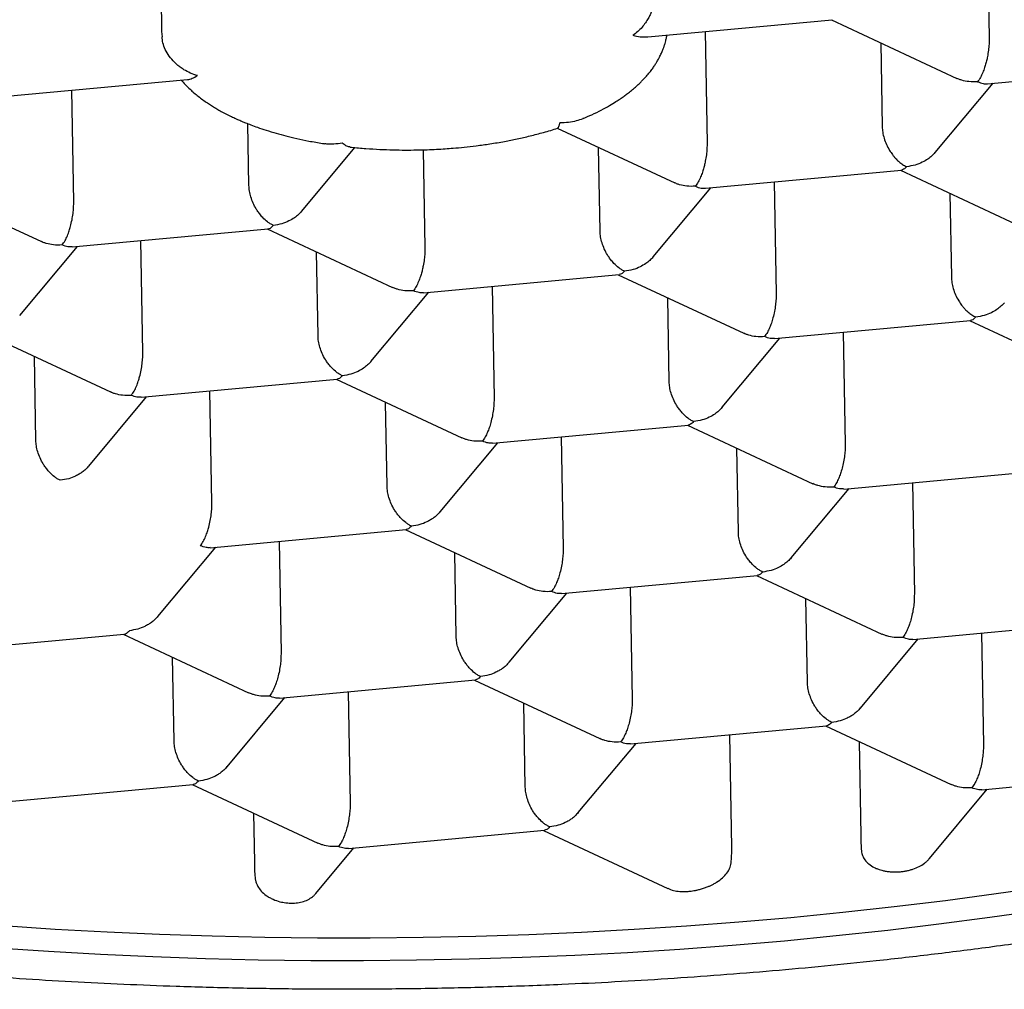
# Model space of a CAD drawing. Header units: millimetres. Extents: x 8 to 613, y 12 to 425.
# Tile 18 of 35: x 313.75 to 317.64, y 397.33 to 401.16. Entities that reach past the tile are written whole.
import ezdxf

# ---------------------------------------------------------------- set-up
doc = ezdxf.new("R2010")
doc.units = ezdxf.units.MM

msp = doc.modelspace()

# ---------------------------------------------------------------- linework, layer by layer
at = {"color": 7, "linetype": 'Continuous', "lineweight": 30}
for p, q in [((317.5739, 401.5265), (317.5816, 401.0858)), ((314.3069, 401.4646), (314.313, 401.1152)), ((316.2339, 401.0925), (316.9621, 401.16)), ((316.9583, 401.1596), (317.4538, 400.9282)), ((316.4596, 401.1134), (316.4673, 400.6727)), ((317.1535, 401.0684), (317.1593, 400.7369)), ((317.5748, 400.907), (318.3493, 400.9788)), ((313.6866, 400.8563), (314.4151, 400.9239)), ((313.9658, 400.4408), (313.9581, 400.8815)), ((317.3685, 400.6357), (317.5968, 400.909)), ((314.6578, 400.505), (314.6535, 400.7492)), ((315.8755, 400.7318), (316.3395, 400.5151)), ((314.867, 400.4038), (315.0766, 400.6548)), ((316.045, 400.3238), (316.0392, 400.6553)), ((315.3463, 400.646), (315.353, 400.2596)), ((316.4606, 400.4939), (317.235, 400.5657)), ((317.2312, 400.5653), (317.7267, 400.3339)), ((313.3425, 400.5146), (313.838, 400.2831)), ((316.2542, 400.2226), (316.4825, 400.4959)), ((316.7325, 400.5191), (316.7402, 400.0784)), ((317.4265, 400.4741), (317.4322, 400.1426)), ((313.9596, 400.262), (314.734, 400.3338)), ((314.7297, 400.3334), (315.2252, 400.1019)), ((313.7526, 399.9906), (313.9809, 400.264)), ((314.2387, 399.8465), (314.231, 400.2872)), ((314.9307, 399.9107), (314.9249, 400.2422)), ((315.3468, 400.0808), (316.1207, 400.1526)), ((316.1169, 400.1522), (316.6125, 399.9207)), ((315.6182, 400.106), (315.6259, 399.6653)), ((315.1399, 399.8095), (315.3682, 400.0828)), ((316.3179, 399.7295), (316.3122, 400.061)), ((316.734, 399.8996), (317.5079, 399.9714)), ((317.5041, 399.971), (317.9997, 399.7395)), ((313.6154, 399.9203), (314.1109, 399.6888)), ((317.0055, 399.9248), (317.0131, 399.4841)), ((316.5272, 399.6283), (316.7554, 399.9016)), ((313.8164, 399.4976), (313.8107, 399.8291)), ((314.2325, 399.6677), (315.0064, 399.7395)), ((315.0026, 399.7391), (315.4982, 399.5076)), ((314.5116, 399.2522), (314.504, 399.6929)), ((314.0256, 399.3963), (314.2539, 399.6697)), ((315.2037, 399.3164), (315.1979, 399.6479)), ((315.6197, 399.4865), (316.3936, 399.5583)), ((316.3899, 399.5579), (316.8854, 399.3264)), ((315.4128, 399.2151), (315.6411, 399.4885)), ((315.8912, 399.5117), (315.8989, 399.071)), ((316.5909, 399.1352), (316.5851, 399.4667)), ((317.007, 399.3053), (317.7809, 399.3771)), ((317.2784, 399.3305), (317.2861, 398.8898)), ((316.8001, 399.034), (317.0283, 399.3073)), ((314.5054, 399.0734), (315.2793, 399.1451)), ((315.2756, 399.1448), (315.7711, 398.9133)), ((314.7769, 399.0986), (314.7846, 398.6579)), ((314.2985, 398.802), (314.5268, 399.0754)), ((315.4766, 398.722), (315.4708, 399.0536)), ((315.8927, 398.8922), (316.6666, 398.9639)), ((316.6628, 398.9636), (317.1583, 398.7321)), ((316.1641, 398.9174), (316.1718, 398.4767)), ((315.6857, 398.6208), (315.914, 398.8942)), ((316.8638, 398.5408), (316.858, 398.8724)), ((317.2799, 398.711), (318.0538, 398.7827)), ((313.3911, 398.6603), (314.1656, 398.7321)), ((314.1613, 398.7317), (314.6568, 398.5002)), ((317.073, 398.4396), (317.3013, 398.713)), ((317.5513, 398.7362), (317.559, 398.2955)), ((314.3623, 398.3089), (314.3565, 398.6405)), ((314.7784, 398.4791), (315.5523, 398.5508)), ((315.5485, 398.5505), (316.044, 398.319)), ((314.5714, 398.2077), (314.7998, 398.4811)), ((315.0498, 398.5043), (315.0575, 398.0636)), ((315.7495, 398.1277), (315.7438, 398.4593)), ((316.1656, 398.2979), (316.9395, 398.3696)), ((316.9357, 398.3693), (317.4313, 398.1378)), ((316.5648, 397.8884), (316.557, 398.3342)), ((315.9587, 398.0265), (316.187, 398.2999)), ((317.0678, 398.3076), (317.0743, 397.9356)), ((317.5528, 398.1167), (318.3267, 398.1884)), ((313.6641, 398.066), (314.438, 398.1377)), ((314.4342, 398.1374), (314.9297, 397.9059)), ((317.3455, 397.8448), (317.5742, 398.1187)), ((314.6758, 398.0245), (314.6792, 397.8311)), ((315.0513, 397.8848), (315.8252, 397.9565)), ((315.8214, 397.9562), (316.3126, 397.7268)), ((314.9222, 397.7066), (315.0727, 397.8868))]:
    msp.add_line(p, q, dxfattribs=at)
at = {"color": 7, "linetype": 'Continuous', "lineweight": 30, "flags": 128}
for points in [[(314.313, 401.1152), (314.313, 401.1134), (314.3148, 401.0928)], [(313.6875, 397.5801), (313.8924, 397.5664), (314.0983, 397.5551), (314.305, 397.5459), (314.5124, 397.5391), (314.7203, 397.5345), (314.9286, 397.5321), (315.1373, 397.532), (315.346, 397.5342), (315.5547, 397.5387), (315.7633, 397.5454), (315.9716, 397.5543), (316.1794, 397.5656), (316.3866, 397.579), (316.5931, 397.5947), (316.7987, 397.6126), (317.0033, 397.6327), (317.2067, 397.655), (317.4089, 397.6795), (317.6096, 397.7062), (317.8087, 397.735)], [(317.7836, 397.64), (317.5843, 397.6115), (317.3834, 397.5851), (317.181, 397.5609), (316.9774, 397.5389), (316.7727, 397.5191), (316.5669, 397.5014), (316.3604, 397.4861), (316.153, 397.4729), (315.9452, 397.462), (315.7369, 397.4533), (315.5283, 397.4469), (315.3195, 397.4428)], [(315.3195, 397.4428), (315.1108, 397.4409), (314.9022, 397.4413), (314.6939, 397.4439), (314.486, 397.4489), (314.2787, 397.456), (314.0721, 397.4655), (313.8664, 397.4771), (313.6616, 397.4911)]]:
    msp.add_lwpolyline(points, dxfattribs=at)
at = {"color": 7, "linetype": 'Continuous', "lineweight": 30}
for points, knots in [([(323.5483, 400.8675), (323.5428, 400.8814), (323.5318, 400.9091), (323.5091, 400.9505), (323.482, 400.9919), (323.4529, 401.0293), (323.4236, 401.0626), (323.3953, 401.0918), (323.3646, 401.121), (323.3312, 401.1503), (323.2953, 401.1795), (323.2566, 401.2088), (323.2155, 401.2379), (323.1656, 401.2711), (323.1056, 401.3082), (323.0338, 401.3491), (322.957, 401.3896), (322.8803, 401.4274), (322.8046, 401.4623), (322.7311, 401.4944), (322.6543, 401.5263), (322.5709, 401.5592), (322.4807, 401.5929), (322.3832, 401.6275), (322.2816, 401.6617), (322.176, 401.6954), (322.0665, 401.7287), (321.9447, 401.7639), (321.8095, 401.8009), (321.6599, 401.8395), (321.5047, 401.8772), (321.3657, 401.9092), (321.2452, 401.9356), (321.1449, 401.9568), (321.0427, 401.9777), (320.9249, 402.001), (320.7906, 402.0265), (320.6387, 402.0539), (320.4835, 402.0806), (320.3397, 402.1041), (320.2084, 402.1247), (320.0903, 402.1425), (319.9707, 402.1599), (319.832, 402.1793), (319.6737, 402.2005), (319.4947, 402.2231), (319.3129, 402.2448), (319.1396, 402.2643), (318.9757, 402.2817), (318.8216, 402.2973), (318.6659, 402.3122), (318.5021, 402.3271), (318.3302, 402.3417), (318.1501, 402.356), (317.9681, 402.3695), (317.7844, 402.3822), (317.5989, 402.3939), (317.398, 402.4056), (317.1813, 402.4169), (316.9484, 402.4276), (316.7138, 402.437), (316.5094, 402.4438), (316.3359, 402.4488), (316.1937, 402.4524), (316.0512, 402.4554), (315.8892, 402.4583), (315.7078, 402.4607), (315.5067, 402.4624), (315.3054, 402.4631), (315.1224, 402.4628), (314.9581, 402.4618), (314.8123, 402.4604), (314.6666, 402.4584), (314.5, 402.4556), (314.3128, 402.4516), (314.105, 402.446), (313.8978, 402.4393), (313.704, 402.432), (313.5236, 402.4244), (313.3565, 402.4165), (313.1901, 402.4079), (313.0176, 402.3982), (312.8394, 402.3873), (312.6557, 402.3751), (312.473, 402.362), (312.2916, 402.348), (312.1115, 402.3331), (311.9195, 402.3161), (311.7163, 402.2968), (311.5022, 402.275), (311.291, 402.2518), (311.1026, 402.2296), (310.9363, 402.2089), (310.7911, 402.19), (310.6477, 402.1705), (310.5004, 402.1494), (310.3496, 402.1269), (310.1956, 402.1028), (310.0441, 402.0778), (309.8952, 402.0521), (309.749, 402.0257), (309.5949, 401.9964), (309.4338, 401.9642), (309.2667, 401.9288), (309.1043, 401.8924), (308.9618, 401.8586), (308.8378, 401.8276), (308.7309, 401.7997), (308.6267, 401.7714), (308.5212, 401.7415), (308.4147, 401.7098), (308.3079, 401.6764), (308.2046, 401.6425), (308.1051, 401.608), (308.0092, 401.5729), (307.9103, 401.5347), (307.8096, 401.4933), (307.7082, 401.4484), (307.6129, 401.4029), (307.535, 401.3625), (307.472, 401.3275), (307.422, 401.2981), (307.3745, 401.2685), (307.3295, 401.2387), (307.2871, 401.2086), (307.2473, 401.1784), (307.2099, 401.148), (307.1872, 401.1276), (307.1759, 401.1174)], [0, 0, 0, 0, 0.008496, 0.016992, 0.025508, 0.034024, 0.04011, 0.046196, 0.052289, 0.058382, 0.064561, 0.070741, 0.076929, 0.083116, 0.091983, 0.100849, 0.109738, 0.118628, 0.125882, 0.133136, 0.140403, 0.147669, 0.15584, 0.164012, 0.172182, 0.180393, 0.188604, 0.196815, 0.206908, 0.217001, 0.227128, 0.237255, 0.24332, 0.249385, 0.255457, 0.261529, 0.270046, 0.278563, 0.287099, 0.295636, 0.301816, 0.307996, 0.314183, 0.320371, 0.329237, 0.338104, 0.346993, 0.355882, 0.363136, 0.370391, 0.377657, 0.384924, 0.393095, 0.401266, 0.409437, 0.417647, 0.425859, 0.43407, 0.444163, 0.454256, 0.464382, 0.474509, 0.480574, 0.486639, 0.492712, 0.498784, 0.507301, 0.515817, 0.524354, 0.532891, 0.53907, 0.54525, 0.551438, 0.557625, 0.566492, 0.575358, 0.584247, 0.593137, 0.600391, 0.607645, 0.614912, 0.622179, 0.630349, 0.638521, 0.646691, 0.654902, 0.663114, 0.671324, 0.681417, 0.69151, 0.701637, 0.711764, 0.719018, 0.726272, 0.733539, 0.740805, 0.748976, 0.757148, 0.765318, 0.773529, 0.78174, 0.789951, 0.800044, 0.810137, 0.820264, 0.830391, 0.837645, 0.844899, 0.852166, 0.859432, 0.867603, 0.875775, 0.883945, 0.892156, 0.900367, 0.908578, 0.918671, 0.928764, 0.938891, 0.949018, 0.955369, 0.961721, 0.968082, 0.974442, 0.980827, 0.987212, 0.993606, 1, 1, 1, 1]), ([(316.2644, 401.2735), (316.2641, 401.2653), (316.2636, 401.2483), (316.2578, 401.2204), (316.2509, 401.1996), (316.2453, 401.186), (316.2421, 401.1789), (316.2387, 401.172), (316.2329, 401.1612), (316.2237, 401.1466), (316.21, 401.129), (316.1934, 401.1118), (316.181, 401.1032), (316.1745, 401.0986)], [0, 0, 0, 0, 0.1121245, 0.2307523, 0.3591628, 0.3931843, 0.4280152, 0.4636873, 0.5002303, 0.5994653, 0.7156862, 0.8491434, 1, 1, 1, 1]), ([(323.5647, 400.8673), (323.5644, 400.841), (323.5636, 400.7885), (323.5569, 400.7097), (323.5462, 400.6308), (323.5309, 400.5519), (323.5112, 400.4729), (323.4875, 400.395), (323.4598, 400.3183), (323.4284, 400.2427), (323.3929, 400.1673), (323.3534, 400.0921), (323.3097, 400.017), (323.255, 399.9314), (323.1871, 399.8356), (323.1093, 399.7374), (323.0313, 399.6476), (322.955, 399.566), (322.8736, 399.485), (322.7871, 399.4047), (322.6956, 399.3252), (322.5914, 399.2399), (322.473, 399.1495), (322.3388, 399.0541), (322.1972, 398.9602), (322.0533, 398.8711), (321.9082, 398.7867), (321.7685, 398.7101), (321.6301, 398.6382), (321.4937, 398.5707), (321.3531, 398.5046), (321.2084, 398.4397), (321.0596, 398.3763), (320.8943, 398.3092), (320.7117, 398.2391), (320.5103, 398.1663), (320.3033, 398.0962), (320.098, 398.0308), (319.8953, 397.9701), (319.7039, 397.9161), (319.5174, 397.8664), (319.3364, 397.8207), (319.1525, 397.7768), (318.9658, 397.7347), (318.7763, 397.6946), (318.5687, 397.6532), (318.3424, 397.6112), (318.0966, 397.5694), (317.8476, 397.5308), (317.604, 397.4966), (317.3665, 397.4664), (317.1449, 397.4411), (316.9314, 397.4192), (316.7262, 397.4004), (316.5197, 397.3838), (316.3121, 397.3692), (316.1034, 397.3568), (315.8768, 397.3458), (315.6323, 397.3368), (315.3698, 397.3307), (315.1069, 397.3279), (314.8524, 397.3287), (314.607, 397.3325), (314.3802, 397.3387), (314.1637, 397.3471), (313.9574, 397.3574), (313.7516, 397.3698), (313.5464, 397.3844), (313.342, 397.4012), (313.122, 397.4218), (312.887, 397.4468), (312.6373, 397.4769), (312.3901, 397.5104), (312.1535, 397.546), (311.9277, 397.5834), (311.7114, 397.6222), (311.4968, 397.664), (311.284, 397.7087), (311.0745, 397.7561), (310.8882, 397.8013), (310.7245, 397.8434), (310.5823, 397.8818), (310.442, 397.9215), (310.3029, 397.9627), (310.165, 398.0054), (310.0285, 398.0497), (309.8943, 398.0953), (309.7546, 398.145), (309.6101, 398.1989), (309.4615, 398.2573), (309.3165, 398.3174), (309.1754, 398.3791), (309.0379, 398.4423), (308.9042, 398.5072), (308.7744, 398.5737), (308.6384, 398.6472), (308.4977, 398.7281), (308.3536, 398.817), (308.2164, 398.908), (308.0905, 398.9979), (307.9755, 399.0863), (307.8699, 399.1736), (307.77, 399.2627), (307.6758, 399.3537), (307.5882, 399.446), (307.515, 399.5305), (307.4542, 399.6068), (307.4042, 399.6744), (307.3575, 399.7426), (307.3141, 399.8117), (307.2739, 399.8817), (307.2371, 399.9527), (307.204, 400.0241), (307.1728, 400.1001), (307.1444, 400.1808), (307.1179, 400.2726), (307.0962, 400.3712), (307.0816, 400.4724), (307.0745, 400.5696), (307.0738, 400.6628), (307.0792, 400.7562), (307.0897, 400.8409), (307.1034, 400.9167), (307.1188, 400.9838), (307.1371, 401.0508), (307.152, 401.0954), (307.1595, 401.1177)], [0, 0, 0, 0, 0.0070148, 0.0140305, 0.0210453, 0.0280939, 0.0351434, 0.042192, 0.048983, 0.0557748, 0.0625658, 0.0693874, 0.0762099, 0.0830315, 0.092843, 0.1026646, 0.1103664, 0.1180695, 0.1257713, 0.133518, 0.1412659, 0.1490126, 0.1586898, 0.1683671, 0.1780837, 0.1878004, 0.1965607, 0.2053283, 0.2130302, 0.2207332, 0.228435, 0.2361817, 0.2439297, 0.2516763, 0.2613536, 0.2710308, 0.2807475, 0.2904641, 0.2992245, 0.3079921, 0.3156939, 0.323397, 0.3310988, 0.3388455, 0.3465934, 0.3543401, 0.3640173, 0.3736946, 0.3834112, 0.3931279, 0.4018882, 0.4106558, 0.4183577, 0.4260607, 0.4337625, 0.4415092, 0.4492571, 0.4570038, 0.4666811, 0.4763583, 0.486075, 0.4957916, 0.504552, 0.5133196, 0.5210214, 0.5287245, 0.5364263, 0.544173, 0.5519209, 0.5596676, 0.5693448, 0.579022, 0.5887387, 0.5984554, 0.6072157, 0.6159833, 0.6249052, 0.633827, 0.6427797, 0.6517324, 0.658095, 0.6644576, 0.6708313, 0.677205, 0.6837132, 0.6902215, 0.6967416, 0.7032618, 0.7109524, 0.7186479, 0.7263498, 0.7340528, 0.7417546, 0.7495013, 0.7572492, 0.7649959, 0.7746731, 0.7843504, 0.794067, 0.8037837, 0.8125441, 0.8213117, 0.8302335, 0.8391554, 0.8481081, 0.8570608, 0.8634233, 0.8697859, 0.8761596, 0.8825334, 0.8890416, 0.8955498, 0.90207, 0.9085901, 0.9162807, 0.9239763, 0.9334006, 0.942834, 0.9511296, 0.9594251, 0.9677455, 0.9760658, 0.9820447, 0.9880236, 0.9940118, 1, 1, 1, 1]), ([(314.4551, 400.9392), (314.4454, 400.9422), (314.4271, 400.948), (314.4069, 400.9589), (314.3939, 400.9671), (314.387, 400.972), (314.3805, 400.9769), (314.3744, 400.9818), (314.3689, 400.9867), (314.3577, 400.9974), (314.3425, 401.0151), (314.3271, 401.0413), (314.3171, 401.0678), (314.3155, 401.0846), (314.3148, 401.0928)], [0, 0, 0, 0, 0.1507662, 0.2841803, 0.3248498, 0.3636146, 0.4004839, 0.4354684, 0.4685807, 0.4998355, 0.6406676, 0.7691245, 0.8878076, 1, 1, 1, 1]), ([(315.9783, 400.7696), (315.9899, 400.7746), (316.0146, 400.7852), (316.0488, 400.8024), (316.0803, 400.8197), (316.1052, 400.8348), (316.1242, 400.8473), (316.1394, 400.8579), (316.154, 400.8686), (316.1692, 400.8806), (316.1845, 400.8935), (316.1978, 400.9057), (316.2092, 400.9169), (316.22, 400.928), (316.2316, 400.9411), (316.2433, 400.9553), (316.2536, 400.9692), (316.2622, 400.9819), (316.2699, 400.9944), (316.2777, 401.0082), (316.2851, 401.0231), (316.2912, 401.0373), (316.2951, 401.0476), (316.2975, 401.0544), (316.2993, 401.06), (316.3017, 401.0675), (316.3045, 401.0781), (316.3071, 401.0891), (316.3083, 401.0965), (316.3087, 401.0994)], [0, 0, 0, 0, 0.066424, 0.142061, 0.210616, 0.269608, 0.311229, 0.34603, 0.381012, 0.420829, 0.465084, 0.505888, 0.535756, 0.566547, 0.604527, 0.648399, 0.687506, 0.719516, 0.750368, 0.78401, 0.823939, 0.86089, 0.887756, 0.897397, 0.907909, 0.925157, 0.949256, 0.980224, 1, 1, 1, 1]), ([(316.1745, 401.0986), (316.1841, 401.0964), (316.2024, 401.0923), (316.222, 401.0915), (316.2319, 401.0924), (316.2339, 401.0926)], [0, 0, 0, 0, 0.476453, 0.898, 1, 1, 1, 1]), ([(317.5816, 401.0858), (317.5815, 401.0785), (317.5814, 401.0635), (317.579, 401.0389), (317.5759, 401.0194), (317.5731, 401.0055), (317.5711, 400.997), (317.5682, 400.9852), (317.5633, 400.9695), (317.5559, 400.95), (317.5467, 400.93), (317.5396, 400.9202), (317.5358, 400.915)], [0, 0, 0, 0, 0.111298, 0.227117, 0.348661, 0.390702, 0.433531, 0.477182, 0.573703, 0.692933, 0.835009, 1, 1, 1, 1]), ([(314.3906, 400.9216), (314.3958, 400.9156), (314.4068, 400.9029), (314.4237, 400.8863), (314.4408, 400.8709), (314.4576, 400.8571), (314.4752, 400.8438), (314.4928, 400.8315), (314.5098, 400.8204), (314.5265, 400.8102), (314.5445, 400.7999), (314.5638, 400.7895), (314.5832, 400.7798), (314.5997, 400.772), (314.6119, 400.7665), (314.6216, 400.7623), (314.632, 400.7578), (314.6464, 400.7519), (314.6667, 400.7439), (314.6936, 400.7341), (314.727, 400.7229), (314.7643, 400.7116), (314.8048, 400.7007), (314.8478, 400.6903), (314.8962, 400.6803), (314.9329, 400.6734), (314.9538, 400.6703), (314.9564, 400.67)], [0, 0, 0, 0, 0.045968, 0.095996, 0.134701, 0.174824, 0.216285, 0.255062, 0.289269, 0.323752, 0.357624, 0.395966, 0.434196, 0.46516, 0.484356, 0.499055, 0.515319, 0.538606, 0.573574, 0.617559, 0.670526, 0.732427, 0.788349, 0.849927, 0.917126, 0.98991, 1, 1, 1, 1]), ([(314.4151, 400.924), (314.4153, 400.924), (314.4213, 400.9237), (314.4346, 400.928), (314.448, 400.9353), (314.4551, 400.9392)], [0, 0, 0, 0, 0.020289, 0.480581, 1, 1, 1, 1]), ([(317.5358, 400.915), (317.5244, 400.9146), (317.503, 400.9138), (317.4783, 400.9191), (317.4627, 400.9243), (317.4564, 400.9272), (317.4539, 400.9283)], [0, 0, 0, 0, 0.400442, 0.745305, 0.897078, 1, 1, 1, 1]), ([(317.5358, 400.915), (317.5434, 400.9119), (317.5568, 400.9065), (317.5694, 400.907), (317.5748, 400.9073)], [0, 0, 0, 0, 0.564627, 1, 1, 1, 1]), ([(315.9783, 400.7696), (315.9776, 400.7693), (315.969, 400.765), (315.9496, 400.7595), (315.9193, 400.7531), (315.8971, 400.7526), (315.8853, 400.7524)], [0, 0, 0, 0, 0.025232, 0.308075, 0.632865, 1, 1, 1, 1]), ([(315.058, 400.6566), (315.0595, 400.6564), (315.0799, 400.654), (315.119, 400.6509), (315.1737, 400.6474), (315.2255, 400.6456), (315.274, 400.6449), (315.3189, 400.6452), (315.3603, 400.6463), (315.398, 400.6479), (315.4324, 400.65), (315.4686, 400.6527), (315.5096, 400.6565), (315.558, 400.662), (315.6115, 400.6695), (315.6652, 400.6785), (315.7183, 400.6891), (315.77, 400.7009), (315.8232, 400.7151), (315.8593, 400.7254), (315.8768, 400.7316), (315.877, 400.7316)], [0, 0, 0, 0, 0.0055241, 0.0745793, 0.1394494, 0.2001413, 0.2566608, 0.309013, 0.3572022, 0.4012317, 0.4411043, 0.4779076, 0.5287692, 0.5865082, 0.6511566, 0.7227526, 0.7850653, 0.8518788, 0.9232204, 0.9991198, 1, 1, 1, 1]), ([(315.8853, 400.7524), (315.8843, 400.7479), (315.8825, 400.7395), (315.8799, 400.7343), (315.8781, 400.7322), (315.8774, 400.7319), (315.877, 400.7317)], [0, 0, 0, 0, 0.3984013, 0.7508914, 0.879206, 1, 1, 1, 1]), ([(317.1593, 400.7369), (317.1597, 400.7297), (317.1606, 400.7149), (317.1663, 400.6911), (317.1754, 400.6667), (317.1853, 400.6479), (317.1938, 400.6348), (317.1998, 400.6264), (317.2065, 400.6179), (317.2152, 400.6082), (317.2264, 400.5976), (317.2403, 400.587), (317.2502, 400.5819), (317.2554, 400.5792)], [0, 0, 0, 0, 0.109558, 0.225312, 0.347304, 0.476585, 0.528493, 0.578066, 0.633544, 0.694949, 0.786045, 0.887723, 1, 1, 1, 1]), ([(315.0256, 400.6727), (315.015, 400.6708), (314.9949, 400.6674), (314.9721, 400.6681), (314.9598, 400.6694), (314.9567, 400.6699), (314.9564, 400.67)], [0, 0, 0, 0, 0.456479, 0.860353, 0.983453, 1, 1, 1, 1]), ([(315.0581, 400.657), (315.057, 400.657), (315.0516, 400.6572), (315.0406, 400.6617), (315.0308, 400.6689), (315.0256, 400.6727)], [0, 0, 0, 0, 0.100409, 0.522678, 1, 1, 1, 1]), ([(316.4673, 400.6727), (316.4672, 400.6654), (316.4671, 400.6504), (316.4647, 400.6258), (316.4616, 400.6063), (316.4588, 400.5923), (316.4568, 400.5839), (316.4539, 400.5721), (316.449, 400.5564), (316.4416, 400.5369), (316.4324, 400.5169), (316.4253, 400.5071), (316.4216, 400.5019)], [0, 0, 0, 0, 0.111298, 0.227117, 0.348661, 0.390702, 0.433531, 0.477182, 0.573703, 0.692933, 0.835009, 1, 1, 1, 1]), ([(317.3685, 400.6358), (317.3682, 400.6354), (317.3661, 400.6327), (317.3616, 400.628), (317.3525, 400.6191), (317.3381, 400.6079), (317.3162, 400.5954), (317.2881, 400.5841), (317.2668, 400.5809), (317.2554, 400.5792)], [0, 0, 0, 0, 0.010816, 0.080349, 0.151214, 0.307915, 0.501482, 0.732141, 1, 1, 1, 1]), ([(317.2554, 400.5792), (317.2515, 400.5751), (317.2445, 400.5678), (317.2379, 400.5666), (317.235, 400.566)], [0, 0, 0, 0, 0.562292, 1, 1, 1, 1]), ([(314.7539, 400.3473), (314.75, 400.3493), (314.7424, 400.3532), (314.7285, 400.363), (314.7164, 400.3739), (314.7063, 400.385), (314.7005, 400.392), (314.6953, 400.3987), (314.6908, 400.4053), (314.6833, 400.4169), (314.6741, 400.4346), (314.665, 400.4589), (314.6592, 400.4828), (314.6582, 400.4977), (314.6578, 400.505)], [0, 0, 0, 0, 0.085455, 0.165161, 0.307198, 0.357669, 0.404485, 0.447658, 0.487199, 0.523127, 0.651398, 0.772911, 0.88871, 1, 1, 1, 1]), ([(316.4216, 400.5019), (316.4101, 400.5015), (316.3887, 400.5007), (316.3641, 400.506), (316.3484, 400.5112), (316.3421, 400.5141), (316.3396, 400.5152)], [0, 0, 0, 0, 0.400442, 0.745305, 0.897078, 1, 1, 1, 1]), ([(316.4216, 400.5019), (316.4291, 400.4988), (316.4425, 400.4934), (316.4551, 400.4939), (316.4605, 400.4941)], [0, 0, 0, 0, 0.564627, 1, 1, 1, 1]), ([(313.92, 400.27), (313.9239, 400.2752), (313.9312, 400.2849), (313.9394, 400.3023), (313.9447, 400.316), (313.948, 400.3257), (313.9508, 400.3348), (313.9546, 400.3487), (313.9592, 400.3683), (313.9633, 400.3938), (313.9657, 400.4185), (313.9657, 400.4335), (313.9658, 400.4408)], [0, 0, 0, 0, 0.1649701, 0.3070432, 0.3695691, 0.4263891, 0.4775248, 0.5230066, 0.6513096, 0.7728537, 0.8886823, 1, 1, 1, 1]), ([(314.867, 400.4039), (314.8667, 400.4035), (314.8646, 400.4008), (314.8601, 400.3961), (314.851, 400.3872), (314.8366, 400.376), (314.8147, 400.3634), (314.7866, 400.3522), (314.7653, 400.349), (314.7539, 400.3473)], [0, 0, 0, 0, 0.010816, 0.080349, 0.151214, 0.307915, 0.501482, 0.732141, 1, 1, 1, 1]), ([(314.734, 400.3341), (314.7368, 400.3346), (314.7433, 400.3359), (314.7501, 400.3432), (314.7539, 400.3473)], [0, 0, 0, 0, 0.435281, 1, 1, 1, 1]), ([(316.1411, 400.1661), (316.1372, 400.1681), (316.1296, 400.172), (316.1157, 400.1818), (316.1036, 400.1927), (316.0935, 400.2038), (316.0877, 400.2108), (316.0826, 400.2175), (316.078, 400.2241), (316.0706, 400.2357), (316.0613, 400.2534), (316.0523, 400.2777), (316.0464, 400.3016), (316.0455, 400.3165), (316.045, 400.3238)], [0, 0, 0, 0, 0.085455, 0.165161, 0.307198, 0.357669, 0.404485, 0.447658, 0.487199, 0.523127, 0.651398, 0.772911, 0.88871, 1, 1, 1, 1]), ([(313.92, 400.27), (313.9086, 400.2695), (313.8872, 400.2688), (313.8625, 400.2741), (313.8469, 400.2793), (313.8406, 400.2821), (313.8381, 400.2833)], [0, 0, 0, 0, 0.400442, 0.745305, 0.897078, 1, 1, 1, 1]), ([(313.9595, 400.2624), (313.954, 400.2621), (313.9413, 400.2616), (313.9277, 400.2669), (313.92, 400.27)], [0, 0, 0, 0, 0.437613, 1, 1, 1, 1]), ([(315.353, 400.2596), (315.3529, 400.2523), (315.3528, 400.2373), (315.3504, 400.2127), (315.3473, 400.1931), (315.3445, 400.1792), (315.3426, 400.1708), (315.3396, 400.159), (315.3347, 400.1433), (315.3273, 400.1238), (315.3181, 400.1038), (315.3111, 400.094), (315.3073, 400.0888)], [0, 0, 0, 0, 0.111298, 0.227117, 0.348661, 0.390702, 0.433531, 0.477182, 0.573703, 0.692933, 0.835009, 1, 1, 1, 1]), ([(316.2542, 400.2227), (316.2539, 400.2223), (316.2518, 400.2196), (316.2474, 400.2149), (316.2382, 400.206), (316.2239, 400.1948), (316.202, 400.1822), (316.1738, 400.171), (316.1525, 400.1678), (316.1411, 400.1661)], [0, 0, 0, 0, 0.010816, 0.080349, 0.151214, 0.307915, 0.501482, 0.732141, 1, 1, 1, 1]), ([(316.1411, 400.1661), (316.1372, 400.162), (316.1302, 400.1547), (316.1236, 400.1535), (316.1207, 400.1529)], [0, 0, 0, 0, 0.562292, 1, 1, 1, 1]), ([(317.4322, 400.1426), (317.4327, 400.1354), (317.4336, 400.1206), (317.4393, 400.0968), (317.4483, 400.0724), (317.4583, 400.0536), (317.4667, 400.0405), (317.4727, 400.032), (317.4794, 400.0236), (317.4881, 400.0138), (317.4993, 400.0033), (317.5133, 399.9927), (317.5231, 399.9876), (317.5283, 399.9849)], [0, 0, 0, 0, 0.109558, 0.2253117, 0.3473037, 0.4765851, 0.5284935, 0.5780657, 0.633544, 0.6949495, 0.7860453, 0.8877234, 1, 1, 1, 1]), ([(315.3073, 400.0888), (315.2958, 400.0883), (315.2744, 400.0876), (315.2498, 400.0929), (315.2341, 400.0981), (315.2278, 400.1009), (315.2253, 400.1021)], [0, 0, 0, 0, 0.4004421, 0.7453046, 0.8970777, 1, 1, 1, 1]), ([(315.3468, 400.0812), (315.3412, 400.0809), (315.3286, 400.0804), (315.3149, 400.0857), (315.3073, 400.0888)], [0, 0, 0, 0, 0.437613, 1, 1, 1, 1]), ([(316.7402, 400.0784), (316.7402, 400.0713), (316.7401, 400.0566), (316.7378, 400.0323), (316.7337, 400.0068), (316.7282, 399.9822), (316.7216, 399.9605), (316.714, 399.9411), (316.7051, 399.9222), (316.6982, 399.9127), (316.6945, 399.9076)], [0, 0, 0, 0, 0.108635, 0.222361, 0.343966, 0.474293, 0.592161, 0.701805, 0.837737, 1, 1, 1, 1]), ([(317.6414, 400.0415), (317.6411, 400.0411), (317.639, 400.0384), (317.6346, 400.0337), (317.6255, 400.0248), (317.6111, 400.0136), (317.5892, 400.001), (317.561, 399.9898), (317.5398, 399.9866), (317.5283, 399.9849)], [0, 0, 0, 0, 0.010816, 0.080349, 0.151214, 0.307915, 0.501482, 0.732141, 1, 1, 1, 1]), ([(317.5283, 399.9849), (317.5244, 399.9808), (317.5174, 399.9735), (317.5108, 399.9723), (317.5079, 399.9717)], [0, 0, 0, 0, 0.562292, 1, 1, 1, 1]), ([(315.0268, 399.7529), (315.0229, 399.755), (315.0153, 399.7588), (315.0014, 399.7687), (314.9894, 399.7796), (314.9792, 399.7907), (314.9734, 399.7977), (314.9683, 399.8044), (314.9637, 399.8109), (314.9562, 399.8227), (314.9468, 399.8407), (314.9377, 399.8652), (314.932, 399.8889), (314.9312, 399.9035), (314.9307, 399.9107)], [0, 0, 0, 0, 0.08545, 0.165151, 0.307179, 0.357647, 0.404461, 0.44763, 0.487169, 0.523095, 0.653748, 0.776324, 0.891406, 1, 1, 1, 1]), ([(316.6945, 399.9076), (316.683, 399.9071), (316.6617, 399.9064), (316.637, 399.9117), (316.6213, 399.9169), (316.6151, 399.9197), (316.6125, 399.9209)], [0, 0, 0, 0, 0.400442, 0.745305, 0.897078, 1, 1, 1, 1]), ([(316.734, 399.9), (316.7284, 399.8997), (316.7158, 399.8992), (316.7022, 399.9045), (316.6945, 399.9076)], [0, 0, 0, 0, 0.437613, 1, 1, 1, 1]), ([(314.193, 399.6756), (314.1969, 399.6809), (314.2041, 399.6906), (314.2124, 399.708), (314.2177, 399.7217), (314.2209, 399.7314), (314.2237, 399.7405), (314.2276, 399.7545), (314.2322, 399.7743), (314.2363, 399.8), (314.2386, 399.8245), (314.2387, 399.8393), (314.2387, 399.8465)], [0, 0, 0, 0, 0.164961, 0.307026, 0.369549, 0.426366, 0.477499, 0.522978, 0.65318, 0.775602, 0.891328, 1, 1, 1, 1]), ([(315.1399, 399.8096), (315.1396, 399.8092), (315.1375, 399.8065), (315.1331, 399.8018), (315.124, 399.7929), (315.1096, 399.7817), (315.0877, 399.7691), (315.0595, 399.7579), (315.0382, 399.7547), (315.0268, 399.7529)], [0, 0, 0, 0, 0.010816, 0.080349, 0.151214, 0.307915, 0.501482, 0.732141, 1, 1, 1, 1]), ([(315.0268, 399.7529), (315.0229, 399.7489), (315.0159, 399.7416), (315.0093, 399.7403), (315.0064, 399.7398)], [0, 0, 0, 0, 0.562292, 1, 1, 1, 1]), ([(316.414, 399.5717), (316.4101, 399.5738), (316.4025, 399.5776), (316.3886, 399.5875), (316.3766, 399.5984), (316.3665, 399.6095), (316.3607, 399.6164), (316.3555, 399.6232), (316.3509, 399.6297), (316.3434, 399.6415), (316.334, 399.6595), (316.3249, 399.684), (316.3193, 399.7077), (316.3184, 399.7223), (316.3179, 399.7295)], [0, 0, 0, 0, 0.08545, 0.165151, 0.307179, 0.357647, 0.404461, 0.44763, 0.487169, 0.523095, 0.653748, 0.776324, 0.891406, 1, 1, 1, 1]), ([(314.193, 399.6756), (314.1815, 399.6752), (314.1602, 399.6745), (314.1355, 399.6798), (314.1198, 399.685), (314.1135, 399.6878), (314.111, 399.689)], [0, 0, 0, 0, 0.4004421, 0.7453046, 0.8970777, 1, 1, 1, 1]), ([(314.2325, 399.6681), (314.2269, 399.6678), (314.2143, 399.6673), (314.2006, 399.6726), (314.193, 399.6756)], [0, 0, 0, 0, 0.437613, 1, 1, 1, 1]), ([(315.6259, 399.6653), (315.6259, 399.6581), (315.6258, 399.6435), (315.6235, 399.6192), (315.6194, 399.5937), (315.6139, 399.5691), (315.6074, 399.5474), (315.5997, 399.528), (315.5908, 399.5091), (315.5839, 399.4996), (315.5802, 399.4944)], [0, 0, 0, 0, 0.1086351, 0.2223606, 0.3439663, 0.4742935, 0.5921606, 0.7018048, 0.8377374, 1, 1, 1, 1]), ([(316.5271, 399.6284), (316.5268, 399.628), (316.5247, 399.6253), (316.5203, 399.6206), (316.5112, 399.6117), (316.4968, 399.6005), (316.4749, 399.5879), (316.4467, 399.5767), (316.4255, 399.5735), (316.414, 399.5717)], [0, 0, 0, 0, 0.010816, 0.080349, 0.151214, 0.307915, 0.501482, 0.732141, 1, 1, 1, 1]), ([(316.414, 399.5717), (316.4101, 399.5677), (316.4031, 399.5604), (316.3965, 399.5591), (316.3936, 399.5586)], [0, 0, 0, 0, 0.562292, 1, 1, 1, 1]), ([(313.9125, 399.3398), (313.9086, 399.3418), (313.901, 399.3457), (313.8871, 399.3556), (313.8751, 399.3664), (313.8649, 399.3776), (313.8591, 399.3845), (313.854, 399.3913), (313.8494, 399.3978), (313.8419, 399.4096), (313.8325, 399.4276), (313.8234, 399.452), (313.8177, 399.4758), (313.8169, 399.4904), (313.8164, 399.4976)], [0, 0, 0, 0, 0.08545, 0.165151, 0.307179, 0.357647, 0.404461, 0.44763, 0.487169, 0.523095, 0.653748, 0.776324, 0.891406, 1, 1, 1, 1]), ([(315.5802, 399.4944), (315.5687, 399.494), (315.5474, 399.4933), (315.5227, 399.4986), (315.5071, 399.5038), (315.5008, 399.5066), (315.4982, 399.5078)], [0, 0, 0, 0, 0.400442, 0.745305, 0.897078, 1, 1, 1, 1]), ([(315.6197, 399.4869), (315.6142, 399.4866), (315.6015, 399.4861), (315.5879, 399.4914), (315.5802, 399.4944)], [0, 0, 0, 0, 0.437613, 1, 1, 1, 1]), ([(317.0131, 399.4841), (317.0131, 399.4769), (317.013, 399.4623), (317.0107, 399.438), (317.0067, 399.4125), (317.0011, 399.3879), (316.9946, 399.3662), (316.987, 399.3468), (316.978, 399.3279), (316.9712, 399.3184), (316.9674, 399.3132)], [0, 0, 0, 0, 0.108635, 0.222361, 0.343966, 0.474293, 0.592161, 0.701805, 0.837737, 1, 1, 1, 1]), ([(314.0251, 399.3967), (314.0211, 399.3919), (314.0135, 399.3828), (314.0004, 399.3725), (313.9873, 399.3638), (313.9697, 399.3545), (313.9447, 399.3446), (313.9238, 399.3415), (313.9125, 399.3398)], [0, 0, 0, 0, 0.147836, 0.277009, 0.38513, 0.511487, 0.735162, 1, 1, 1, 1]), ([(316.9674, 399.3132), (316.956, 399.3128), (316.9346, 399.3121), (316.9099, 399.3174), (316.8943, 399.3226), (316.888, 399.3254), (316.8855, 399.3266)], [0, 0, 0, 0, 0.400442, 0.745305, 0.897078, 1, 1, 1, 1]), ([(315.2998, 399.1586), (315.2958, 399.1606), (315.2882, 399.1645), (315.2743, 399.1744), (315.2623, 399.1852), (315.2522, 399.1964), (315.2464, 399.2033), (315.2412, 399.2101), (315.2367, 399.2166), (315.2291, 399.2284), (315.2197, 399.2464), (315.2106, 399.2708), (315.205, 399.2946), (315.2041, 399.3092), (315.2037, 399.3164)], [0, 0, 0, 0, 0.08545, 0.165151, 0.307179, 0.357647, 0.404461, 0.44763, 0.487169, 0.523095, 0.653748, 0.776324, 0.891406, 1, 1, 1, 1]), ([(317.0069, 399.3057), (317.0014, 399.3054), (316.9887, 399.3049), (316.9751, 399.3102), (316.9674, 399.3132)], [0, 0, 0, 0, 0.437613, 1, 1, 1, 1]), ([(314.4659, 399.0813), (314.4698, 399.0866), (314.477, 399.0963), (314.4853, 399.1136), (314.4906, 399.1274), (314.4939, 399.137), (314.4966, 399.1462), (314.5005, 399.1602), (314.5052, 399.18), (314.5092, 399.2057), (314.5115, 399.2302), (314.5116, 399.245), (314.5116, 399.2522)], [0, 0, 0, 0, 0.164961, 0.307026, 0.369549, 0.426366, 0.477499, 0.522978, 0.65318, 0.775602, 0.891328, 1, 1, 1, 1]), ([(315.4123, 399.2155), (315.4083, 399.2107), (315.4007, 399.2016), (315.3876, 399.1913), (315.3745, 399.1826), (315.3569, 399.1733), (315.3319, 399.1634), (315.311, 399.1603), (315.2998, 399.1586)], [0, 0, 0, 0, 0.147836, 0.277009, 0.38513, 0.511487, 0.735162, 1, 1, 1, 1]), ([(315.2998, 399.1586), (315.2958, 399.1545), (315.2888, 399.1473), (315.2822, 399.146), (315.2793, 399.1455)], [0, 0, 0, 0, 0.562292, 1, 1, 1, 1]), ([(316.687, 398.9774), (316.6831, 398.9794), (316.6755, 398.9833), (316.6616, 398.9932), (316.6495, 399.004), (316.6394, 399.0152), (316.6336, 399.0221), (316.6284, 399.0289), (316.6239, 399.0354), (316.6164, 399.0472), (316.607, 399.0652), (316.5979, 399.0896), (316.5922, 399.1133), (316.5913, 399.128), (316.5909, 399.1352)], [0, 0, 0, 0, 0.08545, 0.165151, 0.307179, 0.357647, 0.404461, 0.44763, 0.487169, 0.523095, 0.653748, 0.776324, 0.891406, 1, 1, 1, 1]), ([(314.5054, 399.0737), (314.4999, 399.0735), (314.4872, 399.073), (314.4736, 399.0783), (314.4659, 399.0813)], [0, 0, 0, 0, 0.437613, 1, 1, 1, 1]), ([(315.8989, 399.071), (315.8988, 399.0638), (315.8988, 399.0492), (315.8964, 399.0249), (315.8924, 398.9994), (315.8868, 398.9748), (315.8803, 398.9531), (315.8727, 398.9337), (315.8637, 398.9148), (315.8569, 398.9053), (315.8531, 398.9001)], [0, 0, 0, 0, 0.1086351, 0.2223606, 0.3439663, 0.4742935, 0.5921606, 0.7018048, 0.8377374, 1, 1, 1, 1]), ([(316.8001, 399.034), (316.7998, 399.0337), (316.7977, 399.031), (316.7932, 399.0263), (316.7841, 399.0174), (316.7697, 399.0062), (316.7478, 398.9936), (316.7197, 398.9823), (316.6984, 398.9791), (316.687, 398.9774)], [0, 0, 0, 0, 0.010816, 0.080349, 0.151214, 0.307915, 0.501482, 0.732141, 1, 1, 1, 1]), ([(316.687, 398.9774), (316.6831, 398.9733), (316.6761, 398.9661), (316.6694, 398.9648), (316.6665, 398.9643)], [0, 0, 0, 0, 0.562292, 1, 1, 1, 1]), ([(315.8531, 398.9001), (315.8417, 398.8997), (315.8203, 398.8989), (315.7956, 398.9042), (315.78, 398.9095), (315.7737, 398.9123), (315.7712, 398.9135)], [0, 0, 0, 0, 0.400442, 0.745305, 0.897078, 1, 1, 1, 1]), ([(315.8926, 398.8925), (315.8871, 398.8923), (315.8744, 398.8918), (315.8608, 398.8971), (315.8531, 398.9001)], [0, 0, 0, 0, 0.437613, 1, 1, 1, 1]), ([(317.2861, 398.8898), (317.286, 398.8826), (317.286, 398.868), (317.2837, 398.8437), (317.2796, 398.8182), (317.274, 398.7936), (317.2675, 398.7719), (317.2599, 398.7525), (317.251, 398.7335), (317.2441, 398.7241), (317.2404, 398.7189)], [0, 0, 0, 0, 0.1086351, 0.2223606, 0.3439663, 0.4742935, 0.5921606, 0.7018048, 0.8377374, 1, 1, 1, 1]), ([(314.2981, 398.8024), (314.294, 398.7976), (314.2864, 398.7885), (314.2733, 398.7782), (314.2602, 398.7695), (314.2426, 398.7602), (314.2176, 398.7503), (314.1968, 398.7472), (314.1855, 398.7455)], [0, 0, 0, 0, 0.147836, 0.277009, 0.38513, 0.511487, 0.735162, 1, 1, 1, 1]), ([(314.1656, 398.7323), (314.1684, 398.7329), (314.1749, 398.7341), (314.1816, 398.7414), (314.1855, 398.7455)], [0, 0, 0, 0, 0.435281, 1, 1, 1, 1]), ([(315.5727, 398.5643), (315.5688, 398.5663), (315.5612, 398.5702), (315.5473, 398.58), (315.5352, 398.5909), (315.5251, 398.6021), (315.5193, 398.609), (315.5141, 398.6158), (315.5096, 398.6223), (315.5021, 398.6341), (315.4927, 398.652), (315.4836, 398.6765), (315.4779, 398.7002), (315.477, 398.7149), (315.4766, 398.722)], [0, 0, 0, 0, 0.08545, 0.165151, 0.307179, 0.357647, 0.404461, 0.44763, 0.487169, 0.523095, 0.653748, 0.776324, 0.891406, 1, 1, 1, 1]), ([(317.2404, 398.7189), (317.2289, 398.7185), (317.2075, 398.7177), (317.1829, 398.723), (317.1672, 398.7282), (317.1609, 398.7311), (317.1584, 398.7323)], [0, 0, 0, 0, 0.400442, 0.745305, 0.897078, 1, 1, 1, 1]), ([(317.2799, 398.7113), (317.2743, 398.7111), (317.2617, 398.7106), (317.248, 398.7159), (317.2404, 398.7189)], [0, 0, 0, 0, 0.437613, 1, 1, 1, 1]), ([(314.7846, 398.6579), (314.7845, 398.6507), (314.7845, 398.636), (314.7821, 398.6118), (314.7781, 398.5863), (314.7725, 398.5617), (314.766, 398.54), (314.7584, 398.5206), (314.7495, 398.5016), (314.7426, 398.4922), (314.7388, 398.487)], [0, 0, 0, 0, 0.108635, 0.222361, 0.343966, 0.474293, 0.592161, 0.701805, 0.837737, 1, 1, 1, 1]), ([(315.6853, 398.6212), (315.6812, 398.6164), (315.6737, 398.6073), (315.6606, 398.597), (315.6474, 398.5883), (315.6299, 398.579), (315.6048, 398.5691), (315.584, 398.566), (315.5727, 398.5643)], [0, 0, 0, 0, 0.1478361, 0.2770087, 0.3851297, 0.5114869, 0.7351617, 1, 1, 1, 1]), ([(315.5727, 398.5643), (315.5688, 398.5602), (315.5618, 398.553), (315.5552, 398.5517), (315.5523, 398.5512)], [0, 0, 0, 0, 0.562292, 1, 1, 1, 1]), ([(316.9599, 398.3831), (316.956, 398.3851), (316.9484, 398.389), (316.9345, 398.3988), (316.9225, 398.4097), (316.9123, 398.4209), (316.9065, 398.4278), (316.9014, 398.4346), (316.8968, 398.4411), (316.8893, 398.4529), (316.8799, 398.4708), (316.8708, 398.4953), (316.8651, 398.519), (316.8643, 398.5337), (316.8638, 398.5408)], [0, 0, 0, 0, 0.08545, 0.165151, 0.307179, 0.357647, 0.404461, 0.44763, 0.487169, 0.523095, 0.653748, 0.776324, 0.891406, 1, 1, 1, 1]), ([(314.7388, 398.487), (314.7274, 398.4866), (314.706, 398.4858), (314.6813, 398.4911), (314.6657, 398.4963), (314.6594, 398.4992), (314.6569, 398.5004)], [0, 0, 0, 0, 0.400442, 0.745305, 0.897078, 1, 1, 1, 1]), ([(314.7783, 398.4794), (314.7728, 398.4792), (314.7601, 398.4786), (314.7465, 398.484), (314.7388, 398.487)], [0, 0, 0, 0, 0.437613, 1, 1, 1, 1]), ([(316.1718, 398.4767), (316.1718, 398.4695), (316.1717, 398.4548), (316.1694, 398.4306), (316.1653, 398.405), (316.1597, 398.3805), (316.1532, 398.3588), (316.1456, 398.3394), (316.1367, 398.3204), (316.1298, 398.311), (316.1261, 398.3058)], [0, 0, 0, 0, 0.108635, 0.222361, 0.343966, 0.474293, 0.592161, 0.701805, 0.837737, 1, 1, 1, 1]), ([(317.0725, 398.44), (317.0685, 398.4352), (317.0609, 398.4261), (317.0478, 398.4158), (317.0347, 398.4071), (317.0171, 398.3978), (316.992, 398.3879), (316.9712, 398.3848), (316.9599, 398.3831)], [0, 0, 0, 0, 0.147836, 0.277009, 0.38513, 0.511487, 0.735162, 1, 1, 1, 1]), ([(316.9599, 398.3831), (316.956, 398.379), (316.949, 398.3718), (316.9424, 398.3705), (316.9395, 398.37)], [0, 0, 0, 0, 0.562292, 1, 1, 1, 1]), ([(316.1261, 398.3058), (316.1146, 398.3054), (316.0933, 398.3046), (316.0686, 398.3099), (316.0529, 398.3151), (316.0466, 398.318), (316.0441, 398.3192)], [0, 0, 0, 0, 0.4004421, 0.7453046, 0.8970777, 1, 1, 1, 1]), ([(314.4584, 398.1512), (314.4545, 398.1532), (314.4469, 398.1571), (314.433, 398.1669), (314.4209, 398.1778), (314.4108, 398.1889), (314.405, 398.1959), (314.3999, 398.2027), (314.3953, 398.2092), (314.3878, 398.221), (314.3784, 398.2389), (314.3693, 398.2634), (314.3636, 398.2871), (314.3627, 398.3018), (314.3623, 398.3089)], [0, 0, 0, 0, 0.0854501, 0.1651512, 0.3071795, 0.357647, 0.4044606, 0.4476303, 0.4871694, 0.5230952, 0.653748, 0.7763238, 0.8914059, 1, 1, 1, 1]), ([(316.1656, 398.2982), (316.16, 398.298), (316.1474, 398.2974), (316.1337, 398.3028), (316.1261, 398.3058)], [0, 0, 0, 0, 0.437613, 1, 1, 1, 1]), ([(317.559, 398.2955), (317.559, 398.2883), (317.5589, 398.2736), (317.5566, 398.2494), (317.5525, 398.2238), (317.547, 398.1993), (317.5405, 398.1776), (317.5328, 398.1582), (317.5239, 398.1392), (317.517, 398.1298), (317.5133, 398.1246)], [0, 0, 0, 0, 0.108635, 0.222361, 0.343966, 0.474293, 0.592161, 0.701805, 0.837737, 1, 1, 1, 1]), ([(314.571, 398.2081), (314.567, 398.2033), (314.5594, 398.1942), (314.5463, 398.1839), (314.5331, 398.1752), (314.5156, 398.1659), (314.4905, 398.156), (314.4697, 398.1529), (314.4584, 398.1512)], [0, 0, 0, 0, 0.147836, 0.277009, 0.38513, 0.511487, 0.735162, 1, 1, 1, 1]), ([(314.4584, 398.1512), (314.4545, 398.1471), (314.4475, 398.1399), (314.4409, 398.1386), (314.438, 398.1381)], [0, 0, 0, 0, 0.562292, 1, 1, 1, 1]), ([(315.8456, 397.97), (315.8417, 397.972), (315.8341, 397.9759), (315.8202, 397.9857), (315.8082, 397.9966), (315.798, 398.0077), (315.7922, 398.0147), (315.7871, 398.0215), (315.7825, 398.028), (315.775, 398.0398), (315.7656, 398.0577), (315.7565, 398.0822), (315.7508, 398.1059), (315.75, 398.1206), (315.7495, 398.1277)], [0, 0, 0, 0, 0.08545, 0.165151, 0.307179, 0.357647, 0.404461, 0.44763, 0.487169, 0.523095, 0.653748, 0.776324, 0.891406, 1, 1, 1, 1]), ([(317.5133, 398.1246), (317.5018, 398.1242), (317.4805, 398.1234), (317.4558, 398.1287), (317.4402, 398.1339), (317.4339, 398.1368), (317.4313, 398.138)], [0, 0, 0, 0, 0.400442, 0.745305, 0.897078, 1, 1, 1, 1]), ([(317.5528, 398.117), (317.5473, 398.1168), (317.5346, 398.1162), (317.521, 398.1216), (317.5133, 398.1246)], [0, 0, 0, 0, 0.437613, 1, 1, 1, 1]), ([(315.0575, 398.0636), (315.0575, 398.0564), (315.0574, 398.0417), (315.0551, 398.0175), (315.051, 397.9919), (315.0455, 397.9674), (315.0389, 397.9457), (315.0313, 397.9263), (315.0224, 397.9073), (315.0155, 397.8979), (315.0118, 397.8927)], [0, 0, 0, 0, 0.108635, 0.222361, 0.343966, 0.474293, 0.592161, 0.701805, 0.837737, 1, 1, 1, 1]), ([(315.9582, 398.0269), (315.9542, 398.0221), (315.9466, 398.013), (315.9335, 398.0027), (315.9204, 397.994), (315.9028, 397.9847), (315.8778, 397.9748), (315.8569, 397.9717), (315.8456, 397.97)], [0, 0, 0, 0, 0.147836, 0.277009, 0.38513, 0.511487, 0.735162, 1, 1, 1, 1]), ([(315.8456, 397.97), (315.8417, 397.9659), (315.8347, 397.9586), (315.8281, 397.9574), (315.8252, 397.9569)], [0, 0, 0, 0, 0.562292, 1, 1, 1, 1]), ([(315.0118, 397.8927), (315.0003, 397.8923), (314.979, 397.8915), (314.9543, 397.8968), (314.9386, 397.902), (314.9324, 397.9049), (314.9298, 397.906)], [0, 0, 0, 0, 0.400442, 0.745305, 0.897078, 1, 1, 1, 1]), ([(315.0513, 397.8851), (315.0457, 397.8849), (315.0331, 397.8843), (315.0194, 397.8897), (315.0118, 397.8927)], [0, 0, 0, 0, 0.437613, 1, 1, 1, 1]), ([(317.0772, 397.8752), (317.0777, 397.8718), (317.0785, 397.8654), (317.0824, 397.8531), (317.0905, 397.8383), (317.1061, 397.8222), (317.1219, 397.8121), (317.134, 397.8065), (317.1407, 397.8038), (317.1485, 397.8011), (317.1588, 397.7981), (317.1719, 397.7952), (317.1862, 397.7932), (317.2004, 397.7921), (317.213, 397.792), (317.2256, 397.7925), (317.2388, 397.7937), (317.2529, 397.7959), (317.267, 397.799), (317.2845, 397.8042), (317.3048, 397.8126), (317.3228, 397.8236), (317.335, 397.8339), (317.3419, 397.84), (317.3447, 397.8441), (317.3452, 397.845)], [0, 0, 0, 0, 0.0345113, 0.0658297, 0.1348753, 0.2134321, 0.3022194, 0.3281833, 0.3476165, 0.3746658, 0.4093304, 0.4516091, 0.5016979, 0.5433607, 0.5806436, 0.613555, 0.6530904, 0.6947883, 0.7350824, 0.7740431, 0.8481856, 0.9180343, 0.953709, 0.990074, 1, 1, 1, 1]), ([(316.3128, 397.7273), (316.3163, 397.7255), (316.3266, 397.7205), (316.3432, 397.717), (316.3604, 397.715), (316.3743, 397.7145), (316.389, 397.7149), (316.4026, 397.7162), (316.4155, 397.7181), (316.4281, 397.7205), (316.4423, 397.724), (316.4569, 397.7285), (316.4706, 397.7336), (316.4822, 397.7387), (316.4917, 397.7434), (316.4992, 397.7476), (316.512, 397.7553), (316.5287, 397.7678), (316.5458, 397.7865), (316.5579, 397.8061), (316.5607, 397.8202), (316.5622, 397.8275)], [0, 0, 0, 0, 0.042639, 0.125469, 0.169083, 0.214243, 0.261025, 0.309499, 0.344189, 0.384564, 0.430634, 0.482404, 0.529774, 0.570714, 0.605222, 0.6333, 0.654948, 0.754345, 0.841862, 0.918279, 1, 1, 1, 1]), ([(314.6819, 397.7705), (314.6824, 397.7663), (314.6834, 397.7582), (314.6872, 397.7463), (314.694, 397.7321), (314.7062, 397.7155), (314.7225, 397.7011), (314.739, 397.6908), (314.7569, 397.6819), (314.7784, 397.6744), (314.8014, 397.6702), (314.8187, 397.669), (314.8324, 397.6689), (314.8483, 397.6699), (314.8685, 397.6734), (314.8909, 397.6816), (314.9069, 397.6917), (314.9169, 397.7004), (314.9206, 397.7049), (314.9221, 397.7067)], [0, 0, 0, 0, 0.045479, 0.089118, 0.137062, 0.217181, 0.307409, 0.359727, 0.411545, 0.501528, 0.573537, 0.627618, 0.660982, 0.69908, 0.775902, 0.854127, 0.934249, 0.973452, 1, 1, 1, 1])]:
    msp.add_open_spline(points, degree=3, knots=knots, dxfattribs=at)
for points in [[(317.0743, 397.9356), (317.0745, 397.9252), (317.0751, 397.9045), (317.0765, 397.885), (317.0772, 397.8752)], [(316.5622, 397.8275), (316.5631, 397.8374), (316.5648, 397.8572), (316.5648, 397.878), (316.5648, 397.8884)], [(314.6792, 397.8311), (314.6794, 397.8207), (314.6799, 397.8), (314.6812, 397.7803), (314.6819, 397.7705)]]:
    msp.add_open_spline(points, degree=3, dxfattribs=at)

doc.saveas('drawing.dxf')
